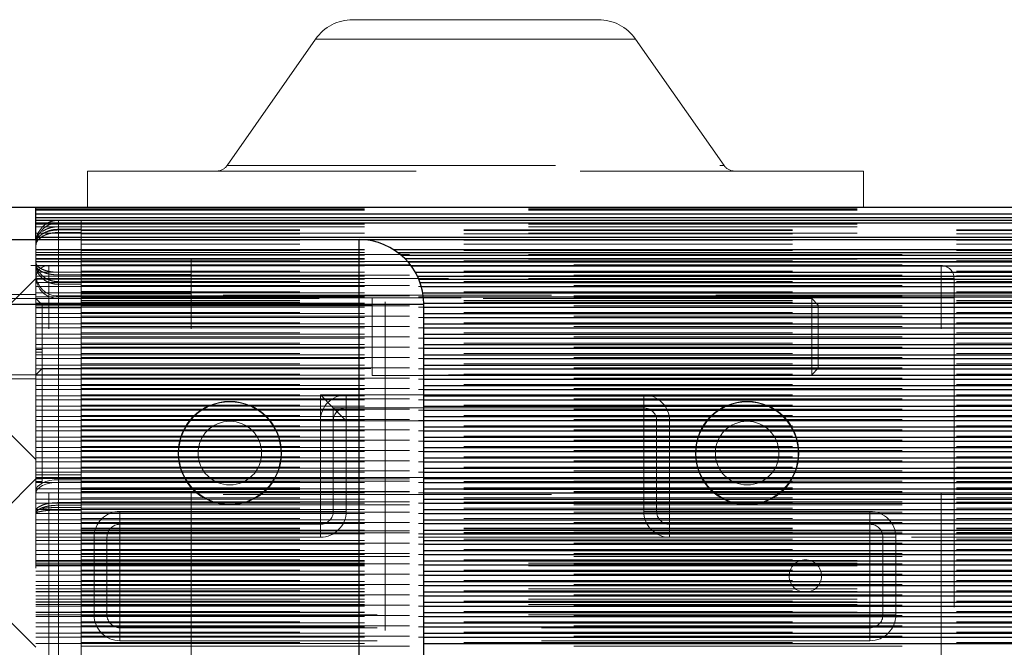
# Model space of a CAD drawing. Header units: millimetres. Extents: x 8 to 290, y 2 to 202.
# Tile 131 of 189: x 189.48 to 193.29, y 102.3 to 104.72. Entities that reach past the tile are written whole.
import ezdxf

# ---------------------------------------------------------------- set-up
doc = ezdxf.new("R2010")
doc.units = ezdxf.units.MM
doc.linetypes.add('HIDDEN', pattern=[1.905, 1.27, -0.635])
doc.styles.add('SLDTEXTSTYLE2', font='TXT', dxfattribs={"width": 0.605})
doc.dimstyles.new('SLDDIMSTYLE2', dxfattribs={"dimtxt": 2.568319, "dimasz": 3, "dimexe": 0, "dimexo": 0.0625, "dimgap": 0.64208, "dimtad": 1, "dimlfac": 20, "dimrnd": 1e-09, "dimzin": 12, "dimdsep": 46, "dimtxsty": 'SLDTEXTSTYLE2', "dimsah": 1, "dimcen": 0.09, "dimadec": 0, "dimazin": 3, "dimtfac": 1, "dimtofl": 0, "dimtmove": 0, "dimatfit": 3, "dimfxl": 1, "dimfrac": 2, "dimtolj": 1, "dimtzin": 12, "dimarcsym": 0})

# ---------------------------------------------------------------- blocks, each defined once
blk = doc.blocks.new('_D_11')
at = {"color": 7, "linetype": 'Continuous', "lineweight": 0}
blk.add_line((191.0416, 87.5654), (259.6416, 87.5654), dxfattribs=at)
at = {"color": 7, "linetype": 'Continuous', "lineweight": 18}
for points in [[(191.0416, 87.5654), (194.0416, 86.8154), (194.0416, 88.3154)], [(259.6416, 87.5654), (256.6416, 88.3154), (256.6416, 86.8154)]]:
    blk.add_solid(points, dxfattribs=at)
at = {"color": 7, "linetype": 'Continuous', "lineweight": 18, "insert": (221.4218, 90.976), "char_height": 2.64583, "attachment_point": 1, "style": 'SLDTEXTSTYLE2'}
blk.add_mtext('1372', dxfattribs=at)

msp = doc.modelspace()

# ---------------------------------------------------------------- linework, layer by layer
at = {"color": 7, "linetype": 'HIDDEN', "lineweight": 18}
for p, q in [((190.76658, 104.72227), (191.71658, 104.72227)), ((190.28079, 104.15859), (190.62323, 104.64765)), ((190.62323, 104.64765), (191.85993, 104.64765)), ((190.62323, 104.64765), (191.85993, 104.64765)), ((191.85993, 104.64765), (192.20237, 104.15859)), ((190.28079, 104.15859), (192.20237, 104.15859)), ((190.28079, 104.15859), (192.20237, 104.15859)), ((189.74158, 103.99727), (189.74158, 104.13727)), ((189.74158, 104.13727), (192.74158, 104.13727)), ((192.74158, 104.13727), (192.74158, 103.99727)), ((189.54158, 103.99434), (258.96658, 103.99434)), ((189.54158, 103.98935), (258.96658, 103.98935)), ((189.54158, 103.98642), (258.96658, 103.98642)), ((189.54158, 103.97227), (258.96658, 103.97227)), ((258.96658, 103.95727), (189.54158, 103.95727)), ((189.62908, 103.93727), (189.54158, 103.93727)), ((189.54158, 103.93227), (258.96658, 103.93227)), ((189.62908, 103.93727), (189.71658, 103.93727)), ((189.71658, 103.93429), (189.71658, 103.94727)), ((259.14158, 103.93727), (189.71658, 103.93727)), ((258.96658, 103.93727), (189.71658, 103.93727)), ((189.71658, 103.90977), (189.71658, 103.93429)), ((189.54158, 103.92227), (258.96658, 103.92227)), ((189.54158, 103.89727), (258.96658, 103.89727)), ((189.62908, 103.92227), (189.62908, 101.88227)), ((189.62908, 103.91227), (189.62908, 101.87227)), ((189.62908, 103.91227), (189.71658, 103.91227)), ((189.62908, 103.90977), (189.62908, 103.74605)), ((189.71658, 103.90977), (189.62908, 103.90977)), ((189.71658, 103.89977), (189.62908, 103.89977)), ((189.62908, 103.89977), (189.62908, 103.73605)), ((259.14158, 103.90977), (189.71658, 103.90977)), ((189.71658, 103.74605), (189.71658, 103.90977)), ((259.14158, 103.90764), (189.71658, 103.90764)), ((259.14158, 103.8949), (189.71658, 103.8949)), ((258.96658, 103.88227), (189.54158, 103.88227)), ((189.54158, 103.87227), (189.54158, 101.37227)), ((259.14158, 103.86962), (189.71658, 103.86962)), ((259.14158, 103.85504), (189.71658, 103.85504)), ((190.79158, 68.07227), (190.79158, 103.87227)), ((258.96658, 103.83477), (189.54158, 103.83477)), ((189.54158, 103.83477), (190.92328, 103.83477)), ((189.54158, 103.83227), (258.96658, 103.83227)), ((189.54158, 103.82227), (190.94158, 103.82227)), ((189.54158, 103.81525), (258.96658, 103.81525)), ((189.54158, 103.81227), (258.96658, 103.81227)), ((189.54158, 103.81227), (190.95406, 103.81227)), ((259.14158, 103.83227), (189.71658, 103.83227)), ((259.14158, 103.8304), (189.71658, 103.8304)), ((189.71658, 103.81518), (259.14158, 103.81518)), ((259.14158, 103.81227), (189.71658, 103.81227)), ((258.96658, 103.79899), (189.54158, 103.79899)), ((189.54158, 103.79899), (190.96842, 103.79899)), ((189.54158, 103.79727), (258.96658, 103.79727)), ((189.54158, 103.78727), (258.96658, 103.78727)), ((189.71658, 103.78727), (189.54158, 103.78727)), ((189.54158, 103.78635), (190.98021, 103.78635)), ((259.14158, 103.79054), (189.71658, 103.79054)), ((189.71658, 103.78727), (190.14158, 103.78727)), ((189.71658, 103.78727), (225.82575, 103.78727)), ((189.71658, 103.77533), (259.14158, 103.77533)), ((190.14158, 103.74727), (190.14158, 103.79727)), ((225.88388, 103.78727), (190.14158, 103.78727)), ((225.82575, 103.78727), (190.14158, 103.78727)), ((258.96658, 103.78727), (190.14158, 103.78727)), ((190.79158, 103.77227), (187.29158, 103.77227)), ((258.96658, 103.77111), (189.54158, 103.77111)), ((189.54158, 103.77111), (190.99244, 103.77111)), ((189.54158, 103.74647), (191.00855, 103.74647)), ((189.59158, 103.72227), (189.59158, 103.77227)), ((189.59158, 103.72227), (189.59158, 103.77227)), ((189.62908, 103.74605), (189.71658, 103.74605)), ((189.62908, 103.73605), (189.71658, 103.73605)), ((259.14158, 103.75069), (189.71658, 103.75069)), ((189.71658, 103.74727), (190.14158, 103.74727)), ((189.71658, 103.72188), (189.71658, 103.74605)), ((190.14158, 103.73727), (189.71658, 103.73727)), ((190.14158, 101.62227), (190.14158, 103.74727)), ((190.79158, 68.07227), (190.79158, 103.77227)), ((190.89158, 103.77227), (190.79158, 103.77227)), ((190.89158, 68.07227), (190.89158, 103.77227)), ((190.89158, 103.77227), (193.04158, 103.77227)), ((193.04158, 103.72227), (193.04158, 103.77227)), ((193.04158, 103.77227), (193.04158, 103.72227)), ((189.54158, 103.72227), (189.39158, 103.57227)), ((258.96658, 103.73129), (189.54158, 103.73129)), ((189.54158, 103.73129), (191.01656, 103.73129)), ((189.59158, 103.72227), (189.54158, 103.72227)), ((189.54158, 103.72227), (189.59158, 103.72227)), ((189.54158, 103.72227), (258.54158, 103.72227)), ((258.96658, 103.71928), (189.54158, 103.71928)), ((189.54158, 103.71928), (191.02199, 103.71928)), ((189.54158, 103.70663), (191.02692, 103.70663)), ((189.59158, 101.62227), (189.59158, 103.72227)), ((193.04158, 103.72227), (189.59158, 103.72227)), ((189.62908, 103.65472), (189.62908, 103.70982)), ((189.71658, 103.70982), (189.62908, 103.70982)), ((189.71658, 103.69982), (189.62908, 103.69982)), ((189.62908, 103.64472), (189.62908, 103.69982)), ((189.71658, 103.73547), (259.14158, 103.73547)), ((259.14158, 103.73227), (189.71658, 103.73227)), ((189.71658, 103.69982), (189.71658, 103.72227)), ((189.71658, 103.71227), (190.14158, 103.71227)), ((259.14158, 103.71083), (189.71658, 103.71083)), ((189.71658, 103.64472), (189.71658, 103.69982)), ((193.04158, 101.62227), (193.04158, 103.72227)), ((193.09158, 103.72227), (193.04158, 103.72227)), ((193.04158, 103.72227), (193.09158, 103.72227)), ((193.09158, 103.72227), (193.09158, 101.62227)), ((258.96658, 103.69138), (189.54158, 103.69138)), ((189.54158, 103.69138), (191.03184, 103.69138)), ((189.54158, 103.66673), (191.0376, 103.66673)), ((189.71658, 103.69561), (259.14158, 103.69561)), ((189.71658, 103.67227), (190.14158, 103.67227)), ((259.14158, 103.67098), (189.71658, 103.67098)), ((190.14158, 103.66227), (189.71658, 103.66227)), ((189.54158, 103.65977), (189.17908, 103.65977)), ((192.54158, 103.64427), (189.23158, 103.64427)), ((258.96658, 103.65155), (189.54158, 103.65155)), ((189.54158, 103.65155), (191.03986, 103.65155)), ((189.56658, 103.6202), (189.54158, 103.6452)), ((189.54158, 103.62691), (191.04154, 103.62691)), ((189.62908, 103.6185), (189.62908, 103.65472)), ((189.62908, 103.65472), (189.71658, 103.65472)), ((189.62908, 103.6185), (189.62908, 103.65472)), ((189.62908, 103.64472), (189.71658, 103.64472)), ((189.62908, 103.6085), (189.62908, 103.64472)), ((225.82575, 103.65727), (189.71658, 103.65727)), ((189.71658, 103.65576), (259.14158, 103.65576)), ((189.71658, 103.64727), (259.14158, 103.64727)), ((189.71658, 103.63267), (189.71658, 103.64472)), ((259.14158, 103.63727), (189.71658, 103.63727)), ((189.71658, 103.6185), (189.71658, 103.63267)), ((259.14158, 103.63112), (189.71658, 103.63112)), ((190.84158, 103.64727), (190.84158, 103.34727)), ((193.09158, 103.64727), (190.84158, 103.64727)), ((192.54158, 103.64427), (192.54158, 103.35027)), ((192.56658, 103.61927), (192.54158, 103.64427)), ((189.54158, 103.6185), (189.62908, 103.6185)), ((189.54158, 103.6185), (189.62908, 103.6185)), ((258.96658, 103.61167), (189.54158, 103.61167)), ((189.54158, 103.61167), (191.04158, 103.61167)), ((189.54158, 103.6085), (189.62908, 103.6085)), ((189.54158, 103.58702), (191.04158, 103.58702)), ((189.56658, 103.6202), (189.56658, 103.37435)), ((190.84158, 103.6202), (189.56658, 103.6202)), ((189.62908, 102.9634), (189.62908, 103.6185)), ((189.71658, 103.6185), (189.62908, 103.6185)), ((189.71658, 103.6085), (189.62908, 103.6085)), ((189.62908, 102.9534), (189.62908, 103.6085)), ((189.71658, 102.9634), (189.71658, 103.6185)), ((189.71658, 103.6159), (259.14158, 103.6159)), ((259.14158, 103.59126), (189.71658, 103.59126)), ((192.56658, 103.37527), (192.56658, 103.61927)), ((258.96658, 103.57183), (189.54158, 103.57183)), ((189.54158, 103.57183), (191.04158, 103.57183)), ((189.54158, 103.5472), (191.04158, 103.5472)), ((189.71658, 103.57604), (259.14158, 103.57604)), ((259.14158, 103.55141), (189.71658, 103.55141)), ((258.96658, 103.53196), (189.54158, 103.53196)), ((189.54158, 103.53196), (191.04158, 103.53196)), ((189.71658, 103.53619), (259.14158, 103.53619)), ((259.14158, 103.51155), (189.71658, 103.51155)), ((189.54158, 103.50731), (191.04158, 103.50731)), ((258.96658, 103.49212), (189.54158, 103.49212)), ((189.54158, 103.49212), (191.04158, 103.49212)), ((189.71658, 103.49633), (259.14158, 103.49633)), ((259.14158, 103.47169), (189.71658, 103.47169)), ((189.54158, 103.46748), (191.04158, 103.46748)), ((258.96658, 103.45224), (189.54158, 103.45224)), ((189.54158, 103.45224), (191.04158, 103.45224)), ((189.54158, 103.44727), (189.56658, 103.44727)), ((189.54158, 103.43727), (189.56658, 103.43727)), ((189.71658, 103.45648), (259.14158, 103.45648)), ((259.14158, 103.43184), (189.71658, 103.43184)), ((189.54158, 103.4276), (191.04158, 103.4276)), ((258.96658, 103.4124), (189.54158, 103.4124)), ((189.54158, 103.4124), (191.04158, 103.4124)), ((189.71658, 103.41662), (259.14158, 103.41662)), ((189.54158, 103.38777), (191.04158, 103.38777)), ((189.54158, 103.34935), (189.56658, 103.37435)), ((258.96658, 103.37253), (189.54158, 103.37253)), ((189.54158, 103.37253), (191.04158, 103.37253)), ((189.56658, 102.94727), (189.56658, 103.37435)), ((189.56658, 103.37435), (190.84158, 103.37435)), ((259.14158, 103.39198), (189.71658, 103.39198)), ((189.71658, 103.37676), (259.14158, 103.37676)), ((192.54158, 103.35027), (192.56658, 103.37527)), ((189.17908, 103.33477), (189.54158, 103.33477)), ((189.23158, 103.35027), (192.54158, 103.35027)), ((189.54158, 103.34789), (191.04158, 103.34789)), ((258.96658, 103.33269), (189.54158, 103.33269)), ((189.54158, 103.33269), (191.04158, 103.33269)), ((259.14158, 103.35212), (189.71658, 103.35212)), ((189.71658, 103.33691), (259.14158, 103.33691)), ((190.84158, 103.34727), (193.09158, 103.34727)), ((189.54158, 103.30805), (191.04158, 103.30805)), ((258.96658, 103.29282), (189.54158, 103.29282)), ((189.54158, 103.29282), (191.04158, 103.29282)), ((259.14158, 103.31227), (189.71658, 103.31227)), ((189.71658, 103.29705), (259.14158, 103.29705)), ((189.54158, 103.26818), (191.04158, 103.26818)), ((258.96658, 103.25297), (189.54158, 103.25297)), ((189.54158, 103.25297), (191.04158, 103.25297)), ((259.14158, 103.27241), (189.71658, 103.27241)), ((189.71658, 103.25719), (259.14158, 103.25719)), ((191.89158, 103.27227), (190.64158, 103.27227)), ((190.64158, 103.27227), (190.69158, 103.22227)), ((190.64158, 103.27227), (190.64158, 102.82227)), ((190.74158, 103.27227), (191.89158, 103.27227)), ((190.74158, 103.27227), (190.74158, 103.22227)), ((191.89158, 103.27227), (191.89158, 103.22227)), ((191.89158, 103.27227), (191.89158, 103.22227)), ((189.54158, 103.22834), (191.04158, 103.22834)), ((258.96658, 103.21311), (189.54158, 103.21311)), ((189.54158, 103.21311), (191.04158, 103.21311)), ((259.14158, 103.23255), (189.71658, 103.23255)), ((189.71658, 103.21734), (259.14158, 103.21734)), ((190.74158, 103.22227), (190.69158, 103.22227)), ((190.69158, 103.22227), (190.74158, 103.17227)), ((190.69158, 103.22227), (190.69158, 103.17227)), ((190.74158, 103.22227), (191.89158, 103.22227)), ((190.74158, 103.22227), (190.74158, 103.17227)), ((191.89158, 103.17227), (191.89158, 103.22227)), ((191.89158, 103.22227), (191.89158, 103.17227)), ((189.39158, 103.17227), (189.54158, 103.02227)), ((189.54158, 103.18847), (191.04158, 103.18847)), ((258.96658, 103.17326), (189.54158, 103.17326)), ((189.54158, 103.17326), (191.04158, 103.17326)), ((259.14158, 103.1927), (189.71658, 103.1927)), ((189.71658, 103.17748), (259.14158, 103.17748)), ((190.64158, 102.82227), (190.64158, 103.17227)), ((190.64158, 103.17227), (190.69158, 103.17227)), ((190.69158, 102.82227), (190.69158, 103.17227)), ((190.74158, 103.17227), (190.69158, 103.17227)), ((190.74158, 103.17227), (191.89158, 103.17227)), ((190.74158, 102.82227), (190.74158, 103.17227)), ((191.94158, 103.17227), (191.89158, 103.17227)), ((191.89158, 103.17227), (191.89158, 102.82227)), ((191.89158, 103.17227), (191.94158, 103.17227)), ((191.94158, 103.17227), (191.94158, 102.82227)), ((191.99158, 103.17227), (191.94158, 103.17227)), ((191.99158, 103.17227), (191.94158, 103.17227)), ((191.99158, 103.17227), (191.99158, 102.82227)), ((189.54158, 103.14862), (191.04158, 103.14862)), ((258.96658, 103.1334), (189.54158, 103.1334)), ((189.54158, 103.1334), (191.04158, 103.1334)), ((259.14158, 103.15284), (189.71658, 103.15284)), ((189.71658, 103.13762), (259.14158, 103.13762)), ((189.54158, 103.10876), (191.04158, 103.10876)), ((258.96658, 103.09355), (189.54158, 103.09355)), ((189.54158, 103.09355), (191.04158, 103.09355)), ((259.14158, 103.11299), (189.71658, 103.11299)), ((189.71658, 103.09777), (259.14158, 103.09777)), ((189.54158, 103.06891), (191.04158, 103.06891)), ((258.96658, 103.05369), (189.54158, 103.05369)), ((189.54158, 103.05369), (191.04158, 103.05369)), ((259.14158, 103.07313), (189.71658, 103.07313)), ((189.71658, 103.05791), (259.14158, 103.05791)), ((189.54158, 103.02905), (191.04158, 103.02905)), ((258.96658, 103.01383), (189.54158, 103.01383)), ((189.54158, 103.01383), (191.04158, 103.01383)), ((259.14158, 103.03327), (189.71658, 103.03327)), ((189.71658, 103.01805), (259.14158, 103.01805)), ((189.54158, 102.9892), (191.04158, 102.9892)), ((259.14158, 102.99342), (189.71658, 102.99342)), ((189.71658, 102.9782), (259.14158, 102.9782)), ((189.54158, 102.94727), (189.41658, 102.82227)), ((258.96658, 102.97397), (189.54158, 102.97397)), ((189.54158, 102.97397), (191.04158, 102.97397)), ((189.54158, 102.9634), (189.62908, 102.9634)), ((189.54158, 102.9634), (189.62908, 102.9634)), ((189.54158, 102.9534), (189.62908, 102.9534)), ((189.54158, 102.94933), (191.04158, 102.94933)), ((189.56658, 102.94727), (189.54158, 102.94727)), ((189.56658, 102.93727), (189.54158, 102.93727)), ((189.56658, 102.93727), (189.56658, 102.94727)), ((189.62908, 102.94465), (189.62908, 102.9634)), ((189.62908, 102.9634), (189.71658, 102.9634)), ((189.62908, 102.94465), (189.62908, 102.9634)), ((189.62908, 102.93465), (189.62908, 102.9534)), ((189.62908, 102.9534), (189.71658, 102.9534)), ((189.62908, 102.85597), (189.62908, 102.94465)), ((189.71658, 102.94465), (189.62908, 102.94465)), ((189.71658, 102.94727), (189.71658, 102.9634)), ((189.71658, 102.95356), (259.14158, 102.95356)), ((222.21994, 102.95356), (189.71658, 102.95356)), ((189.71658, 102.93727), (189.71658, 102.94727)), ((189.71658, 102.94727), (259.14158, 102.94727)), ((189.71658, 102.93834), (259.14158, 102.93834)), ((259.14158, 102.93727), (189.71658, 102.93727)), ((189.71658, 102.75727), (189.71658, 102.93727)), ((258.96658, 102.93412), (189.54158, 102.93412)), ((189.54158, 102.93412), (191.04158, 102.93412)), ((189.54158, 102.90948), (191.04158, 102.90948)), ((189.62908, 102.84597), (189.62908, 102.93465)), ((189.71658, 102.93465), (189.62908, 102.93465)), ((259.14158, 102.9137), (189.71658, 102.9137)), ((259.14158, 102.90727), (189.71658, 102.90727)), ((189.71658, 102.89849), (259.14158, 102.89849)), ((258.96658, 102.89426), (189.54158, 102.89426)), ((189.54158, 102.89426), (191.04158, 102.89426)), ((189.54158, 102.86962), (191.04158, 102.86962)), ((189.71658, 102.89727), (256.26658, 102.89727)), ((225.82575, 102.88727), (189.71658, 102.88727)), ((259.14158, 102.87385), (189.71658, 102.87385)), ((258.96658, 102.85441), (189.54158, 102.85441)), ((189.54158, 102.85441), (191.04158, 102.85441)), ((189.54158, 102.82977), (191.04158, 102.82977)), ((189.62908, 102.85597), (189.71658, 102.85597)), ((189.62908, 102.85597), (189.62908, 102.84693)), ((189.62908, 102.85597), (189.62908, 102.84693)), ((189.62908, 102.84693), (189.62908, 102.83722)), ((189.62908, 102.84693), (189.62908, 102.83722)), ((189.62908, 102.84597), (189.62908, 102.83693)), ((189.62908, 102.84597), (189.71658, 102.84597)), ((189.62908, 101.48227), (189.62908, 102.83722)), ((189.71658, 102.83722), (189.62908, 102.83722)), ((189.62908, 101.47227), (189.62908, 102.82722)), ((189.71658, 102.82722), (189.62908, 102.82722)), ((189.71658, 102.85863), (259.14158, 102.85863)), ((259.14158, 102.85727), (189.71658, 102.85727)), ((189.71658, 102.84727), (259.14158, 102.84727)), ((259.14158, 102.83399), (189.71658, 102.83399)), ((258.96658, 102.81455), (189.54158, 102.81455)), ((189.54158, 102.81455), (191.04158, 102.81455)), ((189.54158, 102.78991), (191.04158, 102.78991)), ((189.71658, 102.81877), (259.14158, 102.81877)), ((259.14158, 102.79413), (189.71658, 102.79413)), ((189.86658, 102.82227), (190.64158, 102.82227)), ((189.86658, 102.82227), (189.86658, 102.77227)), ((189.86658, 102.82227), (189.86658, 102.77227)), ((190.64158, 102.82227), (190.69158, 102.82227)), ((190.64158, 102.77227), (190.64158, 102.82227)), ((190.69158, 102.82227), (190.64158, 102.82227)), ((190.64158, 102.82227), (190.64158, 102.77227)), ((190.74158, 102.82227), (190.69158, 102.82227)), ((190.69158, 102.82227), (190.74158, 102.82227)), ((191.94158, 102.82227), (191.89158, 102.82227)), ((191.89158, 102.82227), (191.94158, 102.82227)), ((191.94158, 102.82227), (191.99158, 102.82227)), ((191.99158, 102.82227), (191.94158, 102.82227)), ((191.99158, 102.82227), (192.76658, 102.82227)), ((191.99158, 102.82227), (191.99158, 102.77227)), ((191.99158, 102.77227), (191.99158, 102.82227)), ((192.76658, 102.82227), (192.76658, 102.77227)), ((192.76658, 102.82227), (192.76658, 102.77227)), ((258.96658, 102.77469), (189.54158, 102.77469)), ((189.54158, 102.77469), (191.04158, 102.77469)), ((189.54158, 102.75006), (191.04158, 102.75006)), ((189.71658, 102.77891), (259.14158, 102.77891)), ((259.14158, 102.75727), (189.71658, 102.75727)), ((189.71658, 102.74727), (189.71658, 102.75727)), ((259.14158, 102.75428), (189.71658, 102.75428)), ((189.71658, 101.48227), (189.71658, 102.74727)), ((189.71658, 102.74727), (259.14158, 102.74727)), ((189.86658, 102.77227), (190.64158, 102.77227)), ((189.86658, 102.77227), (189.86658, 102.72227)), ((189.86658, 102.72227), (189.86658, 102.77227)), ((190.64158, 102.77227), (190.64158, 102.72227)), ((190.64158, 102.72227), (190.64158, 102.77227)), ((191.99158, 102.77227), (192.76658, 102.77227)), ((191.99158, 102.72227), (191.99158, 102.77227)), ((191.99158, 102.77227), (191.99158, 102.72227)), ((192.76658, 102.72227), (192.76658, 102.77227)), ((192.76658, 102.77227), (192.76658, 102.72227)), ((258.96658, 102.73484), (189.54158, 102.73484)), ((189.54158, 102.73484), (191.04158, 102.73484)), ((258.96658, 102.72227), (189.54158, 102.72227)), ((189.54158, 102.7102), (191.04158, 102.7102)), ((259.14158, 102.74025), (189.71658, 102.74025)), ((189.71658, 102.73906), (259.14158, 102.73906)), ((259.14158, 102.73727), (189.71658, 102.73727)), ((259.14158, 102.71442), (189.71658, 102.71442)), ((189.76658, 102.42227), (189.76658, 102.72227)), ((189.76658, 102.72227), (189.81658, 102.72227)), ((189.76658, 102.72227), (189.81658, 102.72227)), ((189.81658, 102.42227), (189.81658, 102.72227)), ((189.86658, 102.72227), (189.81658, 102.72227)), ((189.81658, 102.72227), (189.86658, 102.72227)), ((189.86658, 102.72227), (190.64158, 102.72227)), ((189.86658, 102.42227), (189.86658, 102.72227)), ((191.99158, 102.72227), (192.76658, 102.72227)), ((192.76658, 102.72227), (192.76658, 102.42227)), ((192.81658, 102.72227), (192.76658, 102.72227)), ((192.76658, 102.72227), (192.81658, 102.72227)), ((192.81658, 102.72227), (192.81658, 102.42227)), ((192.86658, 102.72227), (192.81658, 102.72227)), ((192.86658, 102.72227), (192.81658, 102.72227)), ((192.86658, 102.72227), (192.86658, 102.42227)), ((258.96658, 102.69498), (189.54158, 102.69498)), ((189.54158, 102.69498), (191.04158, 102.69498)), ((189.54158, 102.67034), (191.04158, 102.67034)), ((189.71658, 102.6992), (259.14158, 102.6992)), ((259.14158, 102.67456), (189.71658, 102.67456)), ((258.96658, 102.65512), (189.54158, 102.65512)), ((189.54158, 102.65512), (191.04158, 102.65512)), ((189.54158, 102.63227), (258.96658, 102.63227)), ((189.71658, 102.65935), (259.14158, 102.65935)), ((189.71658, 102.64727), (259.14158, 102.64727)), ((259.14158, 102.63471), (189.71658, 102.63471)), ((189.54158, 102.63048), (191.04158, 102.63048)), ((189.54158, 102.62929), (258.96658, 102.62929)), ((189.54158, 102.62227), (258.96658, 102.62227)), ((258.96658, 102.61527), (189.54158, 102.61527)), ((189.54158, 102.61527), (191.04158, 102.61527)), ((189.54158, 102.61227), (258.96658, 102.61227)), ((189.71658, 102.61949), (259.14158, 102.61949)), ((259.14158, 102.59485), (189.71658, 102.59485)), ((189.54158, 102.59063), (191.04158, 102.59063)), ((258.96658, 102.57541), (189.54158, 102.57541)), ((189.54158, 102.57541), (191.04158, 102.57541)), ((189.71658, 102.57964), (259.14158, 102.57964)), ((189.54158, 102.55077), (191.04158, 102.55077)), ((258.96658, 102.53556), (189.54158, 102.53556)), ((189.54158, 102.53556), (191.04158, 102.53556)), ((189.54158, 102.52227), (258.96658, 102.52227)), ((259.14158, 102.555), (189.71658, 102.555)), ((189.71658, 102.53977), (259.14158, 102.53977)), ((189.54158, 102.51227), (258.96658, 102.51227)), ((189.54158, 102.51092), (191.04158, 102.51092)), ((258.96658, 102.4957), (189.54158, 102.4957)), ((189.54158, 102.4957), (191.04158, 102.4957)), ((189.54158, 102.48227), (258.96658, 102.48227)), ((259.14158, 102.51514), (189.71658, 102.51514)), ((189.71658, 102.49992), (259.14158, 102.49992)), ((189.54158, 102.47227), (258.96658, 102.47227)), ((189.54158, 102.47106), (191.04158, 102.47106)), ((189.54158, 102.46227), (258.96658, 102.46227)), ((258.96658, 102.45584), (189.54158, 102.45584)), ((189.54158, 102.45584), (191.04158, 102.45584)), ((259.14158, 102.47528), (189.71658, 102.47528)), ((189.71658, 102.46006), (259.14158, 102.46006)), ((189.41658, 102.42227), (189.54158, 102.29727)), ((189.54158, 102.43227), (258.96658, 102.43227)), ((189.54158, 102.4312), (191.04158, 102.4312)), ((189.54158, 102.42227), (258.96658, 102.42227)), ((258.96658, 102.41598), (189.54158, 102.41598)), ((189.54158, 102.41598), (191.04158, 102.41598)), ((259.14158, 102.43542), (189.71658, 102.43542)), ((189.71658, 102.42021), (259.14158, 102.42021)), ((189.76658, 102.42227), (189.81658, 102.42227)), ((189.76658, 102.42227), (189.81658, 102.42227)), ((189.81658, 102.42227), (189.86658, 102.42227)), ((189.86658, 102.42227), (189.81658, 102.42227)), ((192.76658, 102.42227), (189.86658, 102.42227)), ((189.86658, 102.42227), (189.86658, 102.37227)), ((189.86658, 102.37227), (189.86658, 102.42227)), ((192.76658, 102.42227), (192.81658, 102.42227)), ((192.76658, 102.37227), (192.76658, 102.42227)), ((192.81658, 102.42227), (192.76658, 102.42227)), ((192.76658, 102.42227), (192.76658, 102.37227)), ((192.86658, 102.42227), (192.81658, 102.42227)), ((192.86658, 102.42227), (192.81658, 102.42227)), ((189.54158, 102.39135), (191.04158, 102.39135)), ((258.96658, 102.37613), (189.54158, 102.37613)), ((189.54158, 102.37613), (191.04158, 102.37613)), ((259.14158, 102.39557), (189.71658, 102.39557)), ((189.71658, 102.38035), (259.14158, 102.38035)), ((189.86658, 102.37227), (189.86658, 102.32227)), ((192.76658, 102.37227), (189.86658, 102.37227)), ((189.86658, 102.32227), (189.86658, 102.37227)), ((192.76658, 102.32227), (192.76658, 102.37227)), ((192.76658, 102.37227), (192.76658, 102.32227)), ((189.54158, 102.35149), (191.04158, 102.35149)), ((258.96658, 102.33627), (189.54158, 102.33627)), ((189.54158, 102.33627), (191.04158, 102.33627)), ((259.14158, 102.35571), (189.71658, 102.35571)), ((189.71658, 102.3405), (259.14158, 102.3405)), ((189.54158, 102.31163), (191.04158, 102.31163)), ((259.14158, 102.31586), (189.71658, 102.31586)), ((189.71658, 102.30063), (259.14158, 102.30063)), ((192.76658, 102.32227), (189.86658, 102.32227))]:
    msp.add_line(p, q, dxfattribs=at)
at = {"color": 7, "linetype": 'Continuous', "lineweight": 25}
for p, q in [((186.99158, 103.99727), (261.69158, 103.99727)), ((189.54158, 103.97227), (189.54158, 103.99727)), ((189.54158, 103.97227), (258.96658, 103.97227)), ((189.54158, 103.95727), (189.54158, 103.97227)), ((189.54158, 103.94727), (189.54158, 103.95727)), ((189.54158, 103.95727), (258.96658, 103.95727)), ((189.54158, 103.94727), (258.96658, 103.94727)), ((189.54158, 103.93727), (189.54158, 103.94727)), ((189.54158, 103.93727), (258.96658, 103.93727)), ((189.54158, 103.88227), (189.54158, 103.93727)), ((187.29158, 103.87227), (190.79158, 103.87227)), ((189.54158, 103.88227), (258.96658, 103.88227)), ((189.54158, 103.87227), (189.54158, 103.88227)), ((190.79158, 103.62227), (190.79158, 103.87227)), ((190.79158, 103.87227), (258.96658, 103.87227)), ((190.92328, 103.83477), (258.96658, 103.83477)), ((190.94158, 103.82227), (258.96658, 103.82227)), ((190.95406, 103.81227), (258.96658, 103.81227)), ((190.96842, 103.79899), (258.96658, 103.79899)), ((190.98021, 103.78635), (258.96658, 103.78635)), ((190.99244, 103.77111), (258.96658, 103.77111)), ((191.00855, 103.74647), (258.96658, 103.74647)), ((191.01656, 103.73129), (258.96658, 103.73129)), ((191.02199, 103.71928), (258.96658, 103.71928)), ((191.02692, 103.70663), (258.96658, 103.70663)), ((191.03184, 103.69138), (258.96658, 103.69138)), ((191.0376, 103.66673), (258.96658, 103.66673)), ((190.79158, 103.62227), (187.29158, 103.62227)), ((190.79158, 68.07227), (190.79158, 103.62227)), ((191.04158, 103.62227), (190.79158, 103.62227)), ((191.03986, 103.65155), (258.96658, 103.65155)), ((191.04154, 103.62691), (258.96658, 103.62691)), ((191.04158, 68.07227), (191.04158, 103.62227)), ((191.04158, 103.61167), (258.96658, 103.61167)), ((191.04158, 103.58702), (258.96658, 103.58702)), ((191.04158, 103.57183), (258.96658, 103.57183)), ((191.04158, 103.5472), (258.96658, 103.5472)), ((191.04158, 103.53196), (258.96658, 103.53196)), ((191.04158, 103.50731), (258.96658, 103.50731)), ((191.04158, 103.49212), (258.96658, 103.49212)), ((191.04158, 103.46748), (258.96658, 103.46748)), ((191.04158, 103.45224), (258.96658, 103.45224)), ((191.04158, 103.4276), (258.96658, 103.4276)), ((191.04158, 103.4124), (258.96658, 103.4124)), ((191.04158, 103.38777), (258.96658, 103.38777)), ((191.04158, 103.37253), (258.96658, 103.37253)), ((191.04158, 103.34789), (258.96658, 103.34789)), ((191.04158, 103.33269), (258.96658, 103.33269)), ((191.04158, 103.30805), (258.96658, 103.30805)), ((191.04158, 103.29282), (258.96658, 103.29282)), ((191.04158, 103.26818), (258.96658, 103.26818)), ((191.04158, 103.25297), (258.96658, 103.25297)), ((191.04158, 103.22834), (258.96658, 103.22834)), ((191.04158, 103.21311), (258.96658, 103.21311)), ((191.04158, 103.18847), (258.96658, 103.18847)), ((191.04158, 103.17326), (258.96658, 103.17326)), ((191.04158, 103.14862), (258.96658, 103.14862)), ((191.04158, 103.1334), (258.96658, 103.1334)), ((191.04158, 103.10876), (258.96658, 103.10876)), ((191.04158, 103.09355), (258.96658, 103.09355)), ((191.04158, 103.06891), (258.96658, 103.06891)), ((191.04158, 103.05369), (258.96658, 103.05369)), ((191.04158, 103.02905), (258.96658, 103.02905)), ((191.04158, 103.01383), (258.96658, 103.01383)), ((191.04158, 102.9892), (255.29818, 102.9892)), ((191.04158, 102.97397), (255.29164, 102.97397)), ((191.04158, 102.94933), (255.29158, 102.94933)), ((191.04158, 102.93412), (255.29158, 102.93412)), ((191.04158, 102.90948), (255.29158, 102.90948)), ((191.04158, 102.89426), (255.29158, 102.89426)), ((191.04158, 102.86962), (255.29158, 102.86962)), ((191.04158, 102.85441), (255.29158, 102.85441)), ((191.04158, 102.82977), (255.29158, 102.82977)), ((191.04158, 102.81455), (255.29158, 102.81455)), ((191.04158, 102.78991), (255.29158, 102.78991)), ((191.04158, 102.77469), (255.29158, 102.77469)), ((191.04158, 102.75006), (255.29158, 102.75006)), ((191.04158, 102.73484), (255.29158, 102.73484)), ((191.04158, 102.7102), (255.29158, 102.7102)), ((191.04158, 102.69498), (255.29158, 102.69498)), ((191.04158, 102.67034), (255.29158, 102.67034)), ((191.04158, 102.65512), (255.29158, 102.65512)), ((191.04158, 102.63048), (255.29158, 102.63048)), ((191.04158, 102.61527), (255.29158, 102.61527)), ((191.04158, 102.59063), (255.29158, 102.59063)), ((191.04158, 102.57541), (255.29158, 102.57541)), ((191.04158, 102.55077), (255.29158, 102.55077)), ((191.04158, 102.53556), (255.29158, 102.53556)), ((191.04158, 102.51092), (255.29158, 102.51092)), ((191.04158, 102.4957), (255.29158, 102.4957)), ((191.04158, 102.47106), (255.29158, 102.47106)), ((191.04158, 102.45584), (255.29158, 102.45584)), ((191.04158, 102.4312), (255.29158, 102.4312)), ((191.04158, 102.41598), (255.29158, 102.41598)), ((191.04158, 102.39135), (255.29158, 102.39135)), ((191.04158, 102.37613), (255.29158, 102.37613)), ((191.04158, 102.35149), (255.29158, 102.35149)), ((191.04158, 102.33627), (255.29158, 102.33627)), ((191.04158, 102.31163), (255.29158, 102.31163))]:
    msp.add_line(p, q, dxfattribs=at)
at = {"color": 7, "linetype": 'HIDDEN', "lineweight": 18, "flags": 128}
for points in [[(189.54158, 102.9009), (189.54326, 102.90943), (189.54824, 102.91764), (189.55633, 102.9252), (189.56721, 102.93183), (189.58047, 102.93727), (189.5956, 102.94132), (189.61201, 102.94381), (189.62908, 102.94465)], [(189.54158, 102.9009), (189.54326, 102.90943), (189.54824, 102.91764), (189.55633, 102.9252), (189.56721, 102.93183), (189.58047, 102.93727), (189.5956, 102.94132), (189.61201, 102.94381), (189.62908, 102.94465)], [(189.54158, 102.8909), (189.54326, 102.89943), (189.54824, 102.90764), (189.55633, 102.9152), (189.56721, 102.92183), (189.58047, 102.92727), (189.5956, 102.93132), (189.61201, 102.93381), (189.62908, 102.93465)]]:
    msp.add_lwpolyline(points, dxfattribs=at)
at = {"color": 7, "linetype": 'HIDDEN', "lineweight": 18}
for centre, radius in [((190.29158, 103.04727), 0.2), ((190.29158, 103.04727), 0.19792), ((192.29158, 103.04727), 0.2), ((192.29158, 103.04727), 0.19792), ((190.29158, 103.04727), 0.12293), ((192.29158, 103.04727), 0.12293), ((192.51658, 102.57227), 0.0625)]:
    msp.add_circle(centre, radius, dxfattribs=at)
for centre, radius, start, end in [((190.76658, 104.54727), 0.175, 90, 145), ((191.71658, 104.54727), 0.175, 35, 90), ((190.23983, 104.18727), 0.05, 270, 325), ((192.24333, 104.18727), 0.05, 215, 270), ((189.59158, 103.72227), 0.05, 90, 180), ((189.62762, 103.74076), 0.08605, 181.01019, 270.97576), ((193.04158, 103.72227), 0.05, 0, 90), ((189.62762, 103.73076), 0.08605, 181.01019, 270.97576), ((190.74158, 103.17227), 0.1, 90, 180), ((191.89158, 103.17227), 0.1, 0, 90), ((191.89158, 103.17227), 0.1, 0, 90), ((190.74158, 103.17227), 0.05, 90, 180), ((191.89158, 103.17227), 0.05, 0, 90), ((189.86658, 102.72227), 0.1, 90, 180), ((189.86658, 102.72227), 0.1, 90, 180), ((190.64158, 102.82227), 0.05, 270, 0), ((190.64158, 102.82227), 0.1, 270, 0), ((190.64158, 102.82227), 0.1, 270, 0), ((191.99158, 102.82227), 0.1, 180, 270), ((191.99158, 102.82227), 0.1, 180, 270), ((191.99158, 102.82227), 0.05, 180, 270), ((192.76658, 102.72227), 0.1, 0, 90), ((192.76658, 102.72227), 0.1, 0, 90), ((189.86658, 102.72227), 0.05, 90, 180), ((192.76658, 102.72227), 0.05, 0, 90), ((189.86658, 102.42227), 0.1, 180, 270), ((189.86658, 102.42227), 0.1, 180, 270), ((189.86658, 102.42227), 0.05, 180, 270), ((192.76658, 102.42227), 0.1, 270, 0), ((192.76658, 102.42227), 0.05, 270, 0), ((192.76658, 102.42227), 0.1, 270, 0)]:
    msp.add_arc(centre, radius, start, end, dxfattribs=at)
at = {"color": 7, "linetype": 'Continuous', "lineweight": 25}
msp.add_arc((190.79158, 103.62227), 0.25, 360, 90, dxfattribs=at)
at = {"color": 7, "linetype": 'HIDDEN', "lineweight": 18}
for points, knots in [([(189.62908, 103.94727), (189.62338, 103.94695), (189.61183, 103.9463), (189.59539, 103.94105), (189.57995, 103.93304), (189.57156, 103.92553), (189.56721, 103.92164)], [0, 0, 0, 0, 0.24186, 0.489781, 0.73593, 1, 1, 1, 1]), ([(189.62908, 103.93727), (189.62338, 103.93695), (189.61183, 103.9363), (189.59539, 103.93105), (189.57995, 103.92304), (189.57156, 103.91553), (189.56721, 103.91164)], [0, 0, 0, 0, 0.24186, 0.489781, 0.73593, 1, 1, 1, 1]), ([(189.54158, 103.85977), (189.5427, 103.87128), (189.5449, 103.8939), (189.55986, 103.91251), (189.56721, 103.92164)], [0, 0, 0, 0, 0.5086999, 1, 1, 1, 1]), ([(189.54158, 103.84977), (189.5427, 103.86128), (189.5449, 103.8839), (189.55986, 103.90251), (189.56721, 103.91164)], [0, 0, 0, 0, 0.5086999, 1, 1, 1, 1]), ([(189.56721, 103.89513), (189.55986, 103.88991), (189.5449, 103.87928), (189.5427, 103.86635), (189.54158, 103.85977)], [0, 0, 0, 0, 0.4913001, 1, 1, 1, 1]), ([(189.62908, 103.92227), (189.62337, 103.92204), (189.61177, 103.92156), (189.5953, 103.91781), (189.57986, 103.91204), (189.57154, 103.90673), (189.56721, 103.90397)], [0, 0, 0, 0, 0.2384663, 0.4845178, 0.7315473, 1, 1, 1, 1]), ([(189.62908, 103.92227), (189.62337, 103.92204), (189.61177, 103.92156), (189.5953, 103.91781), (189.57986, 103.91204), (189.57154, 103.90673), (189.56721, 103.90397)], [0, 0, 0, 0, 0.2384663, 0.4845178, 0.7315473, 1, 1, 1, 1]), ([(189.62908, 103.91227), (189.62337, 103.91204), (189.61177, 103.91156), (189.5953, 103.90781), (189.57986, 103.90204), (189.57154, 103.89673), (189.56721, 103.89397)], [0, 0, 0, 0, 0.2384663, 0.4845178, 0.7315473, 1, 1, 1, 1]), ([(189.62908, 103.90977), (189.62338, 103.90959), (189.61183, 103.90921), (189.59539, 103.90622), (189.57995, 103.90163), (189.57156, 103.89735), (189.56721, 103.89513)], [0, 0, 0, 0, 0.241845, 0.4897809, 0.7359119, 1, 1, 1, 1]), ([(189.62908, 103.90977), (189.62338, 103.90959), (189.61183, 103.90921), (189.59539, 103.90622), (189.57995, 103.90163), (189.57156, 103.89735), (189.56721, 103.89513)], [0, 0, 0, 0, 0.241845, 0.4897809, 0.7359119, 1, 1, 1, 1]), ([(189.62908, 103.89977), (189.62338, 103.89959), (189.61183, 103.89921), (189.59539, 103.89622), (189.57995, 103.89163), (189.57156, 103.88735), (189.56721, 103.88513)], [0, 0, 0, 0, 0.241845, 0.4897809, 0.7359119, 1, 1, 1, 1]), ([(189.56721, 103.88513), (189.55986, 103.87991), (189.5449, 103.86928), (189.5427, 103.85635), (189.54158, 103.84977)], [0, 0, 0, 0, 0.4913001, 1, 1, 1, 1]), ([(189.56721, 103.73167), (189.55986, 103.73943), (189.545, 103.75513), (189.54273, 103.77458), (189.54158, 103.78441)], [0, 0, 0, 0, 0.494388, 1, 1, 1, 1]), ([(189.54158, 103.78441), (189.54273, 103.77935), (189.545, 103.76935), (189.55986, 103.76128), (189.56721, 103.75728)], [0, 0, 0, 0, 0.505612, 1, 1, 1, 1]), ([(189.54158, 103.78441), (189.54273, 103.77935), (189.545, 103.76935), (189.55986, 103.76128), (189.56721, 103.75728)], [0, 0, 0, 0, 0.505612, 1, 1, 1, 1]), ([(189.56721, 103.73167), (189.55986, 103.73943), (189.545, 103.75513), (189.54273, 103.77458), (189.54158, 103.78441)], [0, 0, 0, 0, 0.494388, 1, 1, 1, 1]), ([(189.54158, 103.77441), (189.54273, 103.76935), (189.545, 103.75935), (189.55986, 103.75128), (189.56721, 103.74728)], [0, 0, 0, 0, 0.505612, 1, 1, 1, 1]), ([(189.56721, 103.72167), (189.55986, 103.72943), (189.545, 103.74513), (189.54273, 103.76458), (189.54158, 103.77441)], [0, 0, 0, 0, 0.494388, 1, 1, 1, 1]), ([(189.56721, 103.75728), (189.57157, 103.75558), (189.58003, 103.75227), (189.59546, 103.74876), (189.61187, 103.74648), (189.62338, 103.74619), (189.62908, 103.74605)], [0, 0, 0, 0, 0.2606675, 0.5061591, 0.7555343, 1, 1, 1, 1]), ([(189.56721, 103.75728), (189.57157, 103.75558), (189.58003, 103.75227), (189.59546, 103.74876), (189.61187, 103.74648), (189.62338, 103.74619), (189.62908, 103.74605)], [0, 0, 0, 0, 0.2606675, 0.5061591, 0.7555343, 1, 1, 1, 1]), ([(189.56721, 103.74728), (189.57157, 103.74558), (189.58003, 103.74227), (189.59546, 103.73876), (189.61187, 103.73648), (189.62338, 103.73619), (189.62908, 103.73605)], [0, 0, 0, 0, 0.2606675, 0.5061591, 0.7555343, 1, 1, 1, 1]), ([(189.56721, 103.73167), (189.57157, 103.72835), (189.58003, 103.72191), (189.59546, 103.7151), (189.61187, 103.71065), (189.62338, 103.7101), (189.62908, 103.70982)], [0, 0, 0, 0, 0.2606858, 0.5061591, 0.7555661, 1, 1, 1, 1]), ([(189.56721, 103.73167), (189.57157, 103.72835), (189.58003, 103.72191), (189.59546, 103.7151), (189.61187, 103.71065), (189.62338, 103.7101), (189.62908, 103.70982)], [0, 0, 0, 0, 0.2606858, 0.5061591, 0.7555661, 1, 1, 1, 1]), ([(189.56721, 103.72167), (189.57157, 103.71835), (189.58003, 103.71191), (189.59546, 103.7051), (189.61187, 103.70065), (189.62338, 103.7001), (189.62908, 103.69982)], [0, 0, 0, 0, 0.2606858, 0.5061591, 0.7555661, 1, 1, 1, 1]), ([(189.54158, 102.82383), (189.54277, 102.82808), (189.54514, 102.83658), (189.55986, 102.84323), (189.56721, 102.84656)], [0, 0, 0, 0, 0.5007779, 1, 1, 1, 1]), ([(189.54158, 102.82383), (189.54277, 102.82808), (189.54514, 102.83658), (189.55986, 102.84323), (189.56721, 102.84656)], [0, 0, 0, 0, 0.5007779, 1, 1, 1, 1]), ([(189.54158, 102.81383), (189.54277, 102.81808), (189.54514, 102.82658), (189.55986, 102.83323), (189.56721, 102.83656)], [0, 0, 0, 0, 0.5007779, 1, 1, 1, 1]), ([(189.56721, 102.8233), (189.55986, 102.82191), (189.54514, 102.81914), (189.54277, 102.8156), (189.54158, 102.81383)], [0, 0, 0, 0, 0.4992221, 1, 1, 1, 1]), ([(189.62908, 102.85597), (189.61795, 102.85553), (189.60097, 102.85486), (189.58048, 102.85088), (189.57167, 102.84801), (189.56721, 102.84656)], [0, 0, 0, 0, 0.4844212, 0.7385107, 1, 1, 1, 1]), ([(189.62908, 102.85597), (189.61795, 102.85553), (189.60097, 102.85486), (189.58048, 102.85088), (189.57167, 102.84801), (189.56721, 102.84656)], [0, 0, 0, 0, 0.4844212, 0.7385107, 1, 1, 1, 1]), ([(189.62908, 102.84597), (189.61795, 102.84553), (189.60097, 102.84486), (189.58048, 102.84088), (189.57167, 102.83801), (189.56721, 102.83656)], [0, 0, 0, 0, 0.4844212, 0.7385107, 1, 1, 1, 1]), ([(189.56721, 102.8333), (189.57167, 102.8339), (189.58048, 102.83509), (189.60097, 102.83673), (189.61795, 102.83703), (189.62908, 102.83722)], [0, 0, 0, 0, 0.2614893, 0.5155788, 1, 1, 1, 1]), ([(189.56721, 102.8333), (189.57167, 102.8339), (189.58048, 102.83509), (189.60097, 102.83673), (189.61795, 102.83703), (189.62908, 102.83722)], [0, 0, 0, 0, 0.26148933, 0.51557884, 1, 1, 1, 1]), ([(189.56721, 102.8233), (189.57167, 102.8239), (189.58048, 102.82509), (189.60097, 102.82673), (189.61795, 102.82703), (189.62908, 102.82722)], [0, 0, 0, 0, 0.2614893, 0.5155788, 1, 1, 1, 1])]:
    msp.add_open_spline(points, degree=3, knots=knots, dxfattribs=at)
for points in [[(189.62908, 103.94727), (189.62908, 103.94713), (189.62908, 103.94686), (189.62908, 103.94461), (189.62908, 103.9412), (189.62908, 103.93793), (189.62908, 103.93629)], [(189.62908, 103.92227), (189.62908, 103.92391), (189.62908, 103.92718), (189.62908, 103.93189), (189.62908, 103.93628), (189.62908, 103.93873), (189.62908, 103.93995)], [(189.62908, 103.92227), (189.62908, 103.92391), (189.62908, 103.92718), (189.62908, 103.93189), (189.62908, 103.93628), (189.62908, 103.93873), (189.62908, 103.93995)], [(189.62908, 103.93727), (189.62908, 103.93713), (189.62908, 103.93686), (189.62908, 103.93461), (189.62908, 103.9312), (189.62908, 103.92793), (189.62908, 103.92629)], [(189.62908, 103.93629), (189.62908, 103.93445), (189.62908, 103.93079), (189.62908, 103.9242), (189.62908, 103.91714), (189.62908, 103.91223), (189.62908, 103.90977)], [(189.62908, 103.93629), (189.62908, 103.93445), (189.62908, 103.93079), (189.62908, 103.9242), (189.62908, 103.91714), (189.62908, 103.91223), (189.62908, 103.90977)], [(189.62908, 103.91227), (189.62908, 103.91391), (189.62908, 103.91718), (189.62908, 103.92189), (189.62908, 103.92628), (189.62908, 103.92873), (189.62908, 103.92995)], [(189.62908, 103.92629), (189.62908, 103.92445), (189.62908, 103.92079), (189.62908, 103.9142), (189.62908, 103.90714), (189.62908, 103.90223), (189.62908, 103.89977)], [(189.62908, 103.74605), (189.62908, 103.74192), (189.62908, 103.73367), (189.62908, 103.7267), (189.62908, 103.72322)], [(189.62908, 103.74605), (189.62908, 103.74192), (189.62908, 103.73367), (189.62908, 103.7267), (189.62908, 103.72322)], [(189.62908, 103.73605), (189.62908, 103.73192), (189.62908, 103.72367), (189.62908, 103.7167), (189.62908, 103.71322)], [(189.62908, 103.72322), (189.62908, 103.72016), (189.62908, 103.71404), (189.62908, 103.71123), (189.62908, 103.70982)], [(189.62908, 103.72322), (189.62908, 103.72016), (189.62908, 103.71404), (189.62908, 103.71123), (189.62908, 103.70982)]]:
    msp.add_open_spline(points, degree=3, dxfattribs=at)

# ---------------------------------------------------------------- dimensions: what is measured, and where the dimension line sits
at = {"color": 7, "linetype": 'Continuous', "lineweight": 18}
dim = msp.add_linear_dim(base=(259.64158, 87.56538), p1=(191.04158, 103.62227), p2=(259.64158, 103.62227), dimstyle='SLDDIMSTYLE2', dxfattribs=at)
dim.commit()
dim.dimension.update_dxf_attribs({"geometry": '_D_11', "text_midpoint": (225.34158, 87.56538), "dimtype": 160})

doc.saveas('drawing.dxf')
